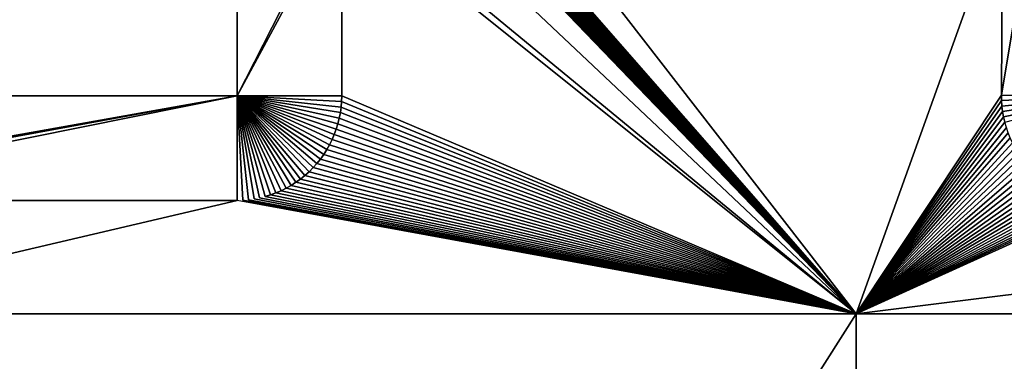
# Model space of a CAD drawing. Header units: metres. Extents: x 30502737 to 30502849, y 6949285 to 6949334.
# Tile 47 of 256: x 30502761.94 to 30502766.45, y 6949299.19 to 6949300.76. Entities that reach past the tile are written whole.
import ezdxf

# ---------------------------------------------------------------- set-up
doc = ezdxf.new("R2010")
doc.units = ezdxf.units.M
doc.layers.add('162400', color=1, linetype='Continuous', lineweight=0)

msp = doc.modelspace()

# ---------------------------------------------------------------- linework, layer by layer
at = {"layer": '162400', "linetype": 'ByBlock', "lineweight": -2}
for points in [[(30502773.4395, 6949300.6007, 77.38), (30502773.4406, 6949300.7776, 77.38), (30502763.4139, 6949311.3263, 77.38)], [(30502773.4395, 6949300.6007, 77.38), (30502763.4139, 6949311.3263, 77.38), (30502770.2824, 6949303.7387, 77.38)], [(30502766.937, 6949303.4086, 76.9), (30502766.4383, 6949300.4116, 77.38), (30502766.9183, 6949300.4086, 76.9)], [(30502766.4437, 6949301.2783, 77.38), (30502766.4383, 6949300.4116, 77.38), (30502766.937, 6949303.4086, 76.9)], [(30502763.4139, 6949302.4499, 77.38), (30502763.4139, 6949302.1053, 77.38), (30502765.7725, 6949299.4086, 77.38)], [(30502766.4437, 6949301.2783, 77.38), (30502763.4139, 6949302.4499, 77.38), (30502765.7725, 6949299.4086, 77.38)], [(30502763.4139, 6949302.1053, 77.38), (30502763.4139, 6949302.0986, 77.38), (30502765.7725, 6949299.4086, 77.38)], [(30502763.4139, 6949302.0986, 77.38), (30502763.4139, 6949302.0914, 77.38), (30502765.7725, 6949299.4086, 77.38)], [(30502763.4139, 6949302.0914, 77.38), (30502763.4139, 6949302.0839, 77.38), (30502765.7725, 6949299.4086, 77.38)], [(30502763.4139, 6949302.0839, 77.38), (30502763.4139, 6949302.0761, 77.38), (30502765.7725, 6949299.4086, 77.38)], [(30502763.4139, 6949302.0761, 77.38), (30502763.4139, 6949302.068, 77.38), (30502765.7725, 6949299.4086, 77.38)], [(30502763.4139, 6949302.068, 77.38), (30502763.4139, 6949302.0596, 77.38), (30502765.7725, 6949299.4086, 77.38)], [(30502763.4139, 6949302.0596, 77.38), (30502763.4139, 6949302.0509, 77.38), (30502765.7725, 6949299.4086, 77.38)], [(30502763.4139, 6949302.0509, 77.38), (30502763.4139, 6949302.042, 77.38), (30502765.7725, 6949299.4086, 77.38)], [(30502763.4139, 6949302.042, 77.38), (30502763.4139, 6949302.033, 77.38), (30502765.7725, 6949299.4086, 77.38)], [(30502763.4139, 6949302.033, 77.38), (30502763.4139, 6949302.0238, 77.38), (30502765.7725, 6949299.4086, 77.38)], [(30502763.4139, 6949302.0238, 77.38), (30502763.4139, 6949302.0144, 77.38), (30502765.7725, 6949299.4086, 77.38)], [(30502763.4139, 6949302.0144, 77.38), (30502763.4139, 6949302.005, 77.38), (30502765.7725, 6949299.4086, 77.38)], [(30502763.4139, 6949302.005, 77.38), (30502763.4139, 6949301.9955, 77.38), (30502765.7725, 6949299.4086, 77.38)], [(30502763.4139, 6949301.9955, 77.38), (30502763.4139, 6949301.9859, 77.38), (30502765.7725, 6949299.4086, 77.38)], [(30502763.4139, 6949301.9859, 77.38), (30502763.4139, 6949301.9764, 77.38), (30502765.7725, 6949299.4086, 77.38)], [(30502763.4139, 6949301.9764, 77.38), (30502763.4139, 6949301.9669, 77.38), (30502765.7725, 6949299.4086, 77.38)], [(30502763.4139, 6949301.9669, 77.38), (30502763.4139, 6949301.9574, 77.38), (30502765.7725, 6949299.4086, 77.38)], [(30502763.4139, 6949301.9574, 77.38), (30502763.4139, 6949301.948, 77.38), (30502765.7725, 6949299.4086, 77.38)], [(30502763.4139, 6949301.948, 77.38), (30502763.4139, 6949301.9388, 77.38), (30502765.7725, 6949299.4086, 77.38)], [(30502763.4139, 6949301.9388, 77.38), (30502763.4139, 6949301.9297, 77.38), (30502765.7725, 6949299.4086, 77.38)], [(30502763.4139, 6949301.9297, 77.38), (30502763.4139, 6949301.9208, 77.38), (30502765.7725, 6949299.4086, 77.38)], [(30502763.4139, 6949301.9208, 77.38), (30502763.4139, 6949301.9121, 77.38), (30502765.7725, 6949299.4086, 77.38)], [(30502763.4139, 6949301.9121, 77.38), (30502763.4139, 6949301.9036, 77.38), (30502765.7725, 6949299.4086, 77.38)], [(30502763.4139, 6949301.9036, 77.38), (30502763.4139, 6949301.8953, 77.38), (30502765.7725, 6949299.4086, 77.38)], [(30502763.4139, 6949301.8953, 77.38), (30502763.4139, 6949301.8874, 77.38), (30502765.7725, 6949299.4086, 77.38)], [(30502763.4139, 6949301.8874, 77.38), (30502763.4139, 6949301.8797, 77.38), (30502765.7725, 6949299.4086, 77.38)], [(30502763.4139, 6949301.8797, 77.38), (30502763.4139, 6949301.8724, 77.38), (30502765.7725, 6949299.4086, 77.38)], [(30502763.4139, 6949301.8724, 77.38), (30502763.4139, 6949301.8653, 77.38), (30502765.7725, 6949299.4086, 77.38)], [(30502763.4139, 6949301.8653, 77.38), (30502763.4139, 6949301.8587, 77.38), (30502765.7725, 6949299.4086, 77.38)], [(30502763.4139, 6949301.8587, 77.38), (30502763.4139, 6949301.6344, 77.38), (30502765.7725, 6949299.4086, 77.38)], [(30502763.4139, 6949301.6344, 77.38), (30502763.4139, 6949301.3521, 77.38), (30502765.7725, 6949299.4086, 77.38)], [(30502759.9207, 6949300.793, 76.9), (30502760.2378, 6949300.4086, 76.9), (30502762.9339, 6949301.3521, 76.9)], [(30502760.2378, 6949300.4086, 76.9), (30502762.9339, 6949300.4086, 76.9), (30502762.9339, 6949301.3521, 76.9)], [(30502763.4139, 6949301.2984, 77.38), (30502763.4139, 6949301.3521, 77.38), (30502762.9339, 6949300.4086, 76.9)], [(30502762.9339, 6949301.3521, 76.9), (30502762.9339, 6949300.4086, 76.9), (30502763.4139, 6949301.3521, 77.38)], [(30502763.4139, 6949301.3521, 77.38), (30502763.4139, 6949301.2984, 77.38), (30502765.7725, 6949299.4086, 77.38)], [(30502762.9339, 6949300.4086, 76.9), (30502763.4139, 6949300.4086, 77.38), (30502763.4139, 6949301.2984, 77.38)], [(30502763.4139, 6949301.2984, 77.38), (30502763.4139, 6949300.4086, 77.38), (30502765.7725, 6949299.4086, 77.38)], [(30502766.4383, 6949300.4116, 77.38), (30502766.4437, 6949301.2783, 77.38), (30502765.7725, 6949299.4086, 77.38)], [(30502760.2378, 6949300.4086, 76.9), (30502760.2378, 6949299.9286, 77.38), (30502762.9339, 6949300.4086, 76.9)], [(30502760.2378, 6949299.9286, 77.38), (30502760.3072, 6949299.9286, 77.38), (30502762.9339, 6949300.4086, 76.9)], [(30502760.3072, 6949299.9286, 77.38), (30502760.3073, 6949299.9286, 77.38), (30502762.9339, 6949300.4086, 76.9)], [(30502760.3073, 6949299.9286, 77.38), (30502760.3074, 6949299.9286, 77.38), (30502762.9339, 6949300.4086, 76.9)], [(30502760.3074, 6949299.9286, 77.38), (30502760.3075, 6949299.9286, 77.38), (30502762.9339, 6949300.4086, 76.9)], [(30502760.3075, 6949299.9286, 77.38), (30502760.3076, 6949299.9286, 77.38), (30502762.9339, 6949300.4086, 76.9)], [(30502760.3076, 6949299.9286, 77.38), (30502760.3078, 6949299.9286, 77.38), (30502762.9339, 6949300.4086, 76.9)], [(30502760.3078, 6949299.9286, 77.38), (30502760.3079, 6949299.9286, 77.38), (30502762.9339, 6949300.4086, 76.9)], [(30502760.3079, 6949299.9286, 77.38), (30502760.3081, 6949299.9286, 77.38), (30502762.9339, 6949300.4086, 76.9)], [(30502760.3081, 6949299.9286, 77.38), (30502760.3083, 6949299.9286, 77.38), (30502762.9339, 6949300.4086, 76.9)], [(30502760.3083, 6949299.9286, 77.38), (30502760.3085, 6949299.9286, 77.38), (30502762.9339, 6949300.4086, 76.9)], [(30502760.3085, 6949299.9286, 77.38), (30502760.3088, 6949299.9286, 77.38), (30502762.9339, 6949300.4086, 76.9)], [(30502760.3088, 6949299.9286, 77.38), (30502760.309, 6949299.9286, 77.38), (30502762.9339, 6949300.4086, 76.9)], [(30502760.309, 6949299.9286, 77.38), (30502760.3093, 6949299.9286, 77.38), (30502762.9339, 6949300.4086, 76.9)], [(30502760.3093, 6949299.9286, 77.38), (30502760.3096, 6949299.9286, 77.38), (30502762.9339, 6949300.4086, 76.9)], [(30502760.3096, 6949299.9286, 77.38), (30502760.31, 6949299.9286, 77.38), (30502762.9339, 6949300.4086, 76.9)], [(30502760.31, 6949299.9286, 77.38), (30502760.3103, 6949299.9286, 77.38), (30502762.9339, 6949300.4086, 76.9)], [(30502760.3103, 6949299.9286, 77.38), (30502760.3107, 6949299.9286, 77.38), (30502762.9339, 6949300.4086, 76.9)], [(30502760.3107, 6949299.9286, 77.38), (30502760.311, 6949299.9286, 77.38), (30502762.9339, 6949300.4086, 76.9)], [(30502760.311, 6949299.9286, 77.38), (30502760.3115, 6949299.9286, 77.38), (30502762.9339, 6949300.4086, 76.9)], [(30502760.3115, 6949299.9286, 77.38), (30502760.3118, 6949299.9286, 77.38), (30502762.9339, 6949300.4086, 76.9)], [(30502760.3118, 6949299.9286, 77.38), (30502760.3124, 6949299.9286, 77.38), (30502762.9339, 6949300.4086, 76.9)], [(30502760.3124, 6949299.9286, 77.38), (30502760.3127, 6949299.9286, 77.38), (30502762.9339, 6949300.4086, 76.9)], [(30502760.3127, 6949299.9286, 77.38), (30502760.3133, 6949299.9286, 77.38), (30502762.9339, 6949300.4086, 76.9)], [(30502760.3133, 6949299.9286, 77.38), (30502760.3136, 6949299.9286, 77.38), (30502762.9339, 6949300.4086, 76.9)], [(30502760.3136, 6949299.9286, 77.38), (30502760.3143, 6949299.9286, 77.38), (30502762.9339, 6949300.4086, 76.9)], [(30502760.3143, 6949299.9286, 77.38), (30502760.3154, 6949299.9286, 77.38), (30502762.9339, 6949300.4086, 76.9)], [(30502760.3154, 6949299.9286, 77.38), (30502760.3166, 6949299.9286, 77.38), (30502762.9339, 6949300.4086, 76.9)], [(30502760.3166, 6949299.9286, 77.38), (30502760.3178, 6949299.9286, 77.38), (30502762.9339, 6949300.4086, 76.9)], [(30502760.3178, 6949299.9286, 77.38), (30502760.319, 6949299.9286, 77.38), (30502762.9339, 6949300.4086, 76.9)], [(30502760.319, 6949299.9286, 77.38), (30502760.324, 6949299.9286, 77.38), (30502762.9339, 6949300.4086, 76.9)], [(30502760.324, 6949299.9286, 77.38), (30502760.5488, 6949299.9286, 77.38), (30502762.9339, 6949300.4086, 76.9)], [(30502760.5488, 6949299.9286, 77.38), (30502762.9339, 6949299.9286, 77.38), (30502762.9339, 6949300.4086, 76.9)], [(30502762.9599, 6949299.9294, 77.38), (30502762.9339, 6949300.4086, 76.9), (30502762.9339, 6949299.9286, 77.38)], [(30502762.9858, 6949299.9315, 77.38), (30502762.9339, 6949300.4086, 76.9), (30502762.9599, 6949299.9294, 77.38)], [(30502763.0116, 6949299.935, 77.38), (30502762.9339, 6949300.4086, 76.9), (30502762.9858, 6949299.9315, 77.38)], [(30502763.0371, 6949299.9399, 77.38), (30502762.9339, 6949300.4086, 76.9), (30502763.0116, 6949299.935, 77.38)], [(30502763.0623, 6949299.9461, 77.38), (30502762.9339, 6949300.4086, 76.9), (30502763.0371, 6949299.9399, 77.38)], [(30502763.0872, 6949299.9538, 77.38), (30502762.9339, 6949300.4086, 76.9), (30502763.0623, 6949299.9461, 77.38)], [(30502763.1116, 6949299.9627, 77.38), (30502762.9339, 6949300.4086, 76.9), (30502763.0872, 6949299.9538, 77.38)], [(30502763.1354, 6949299.973, 77.38), (30502762.9339, 6949300.4086, 76.9), (30502763.1116, 6949299.9627, 77.38)], [(30502763.1587, 6949299.9846, 77.38), (30502762.9339, 6949300.4086, 76.9), (30502763.1354, 6949299.973, 77.38)], [(30502763.1814, 6949299.9974, 77.38), (30502762.9339, 6949300.4086, 76.9), (30502763.1587, 6949299.9846, 77.38)], [(30502763.2033, 6949300.0114, 77.38), (30502762.9339, 6949300.4086, 76.9), (30502763.1814, 6949299.9974, 77.38)], [(30502763.2244, 6949300.0265, 77.38), (30502762.9339, 6949300.4086, 76.9), (30502763.2033, 6949300.0114, 77.38)], [(30502763.2446, 6949300.0428, 77.38), (30502762.9339, 6949300.4086, 76.9), (30502763.2244, 6949300.0265, 77.38)], [(30502763.264, 6949300.0602, 77.38), (30502762.9339, 6949300.4086, 76.9), (30502763.2446, 6949300.0428, 77.38)], [(30502763.2824, 6949300.0786, 77.38), (30502762.9339, 6949300.4086, 76.9), (30502763.264, 6949300.0602, 77.38)], [(30502763.2997, 6949300.0979, 77.38), (30502762.9339, 6949300.4086, 76.9), (30502763.2824, 6949300.0786, 77.38)], [(30502763.316, 6949300.1182, 77.38), (30502762.9339, 6949300.4086, 76.9), (30502763.2997, 6949300.0979, 77.38)], [(30502763.3312, 6949300.1393, 77.38), (30502762.9339, 6949300.4086, 76.9), (30502763.316, 6949300.1182, 77.38)], [(30502763.3452, 6949300.1612, 77.38), (30502762.9339, 6949300.4086, 76.9), (30502763.3312, 6949300.1393, 77.38)], [(30502763.358, 6949300.1838, 77.38), (30502762.9339, 6949300.4086, 76.9), (30502763.3452, 6949300.1612, 77.38)], [(30502763.3695, 6949300.2071, 77.38), (30502762.9339, 6949300.4086, 76.9), (30502763.358, 6949300.1838, 77.38)], [(30502763.3798, 6949300.231, 77.38), (30502762.9339, 6949300.4086, 76.9), (30502763.3695, 6949300.2071, 77.38)], [(30502763.3888, 6949300.2554, 77.38), (30502762.9339, 6949300.4086, 76.9), (30502763.3798, 6949300.231, 77.38)], [(30502763.3964, 6949300.2802, 77.38), (30502762.9339, 6949300.4086, 76.9), (30502763.3888, 6949300.2554, 77.38)], [(30502763.4027, 6949300.3055, 77.38), (30502762.9339, 6949300.4086, 76.9), (30502763.3964, 6949300.2802, 77.38)], [(30502763.4076, 6949300.331, 77.38), (30502762.9339, 6949300.4086, 76.9), (30502763.4027, 6949300.3055, 77.38)], [(30502763.4111, 6949300.3567, 77.38), (30502762.9339, 6949300.4086, 76.9), (30502763.4076, 6949300.331, 77.38)], [(30502763.4132, 6949300.3827, 77.38), (30502762.9339, 6949300.4086, 76.9), (30502763.4111, 6949300.3567, 77.38)], [(30502763.4132, 6949300.3827, 77.38), (30502763.4139, 6949300.4086, 77.38), (30502762.9339, 6949300.4086, 76.9)], [(30502763.4139, 6949300.4086, 77.38), (30502763.4132, 6949300.3827, 77.38), (30502765.7725, 6949299.4086, 77.38)], [(30502766.4388, 6949300.3864, 77.38), (30502766.4383, 6949300.4116, 77.38), (30502765.7725, 6949299.4086, 77.38)], [(30502766.4388, 6949300.3864, 77.38), (30502766.9183, 6949300.4086, 76.9), (30502766.4383, 6949300.4116, 77.38)], [(30502766.4406, 6949300.3613, 77.38), (30502766.9183, 6949300.4086, 76.9), (30502766.4388, 6949300.3864, 77.38)], [(30502766.4438, 6949300.3362, 77.38), (30502766.9183, 6949300.4086, 76.9), (30502766.4406, 6949300.3613, 77.38)], [(30502766.4482, 6949300.3114, 77.38), (30502766.9183, 6949300.4086, 76.9), (30502766.4438, 6949300.3362, 77.38)], [(30502766.454, 6949300.2868, 77.38), (30502766.9183, 6949300.4086, 76.9), (30502766.4482, 6949300.3114, 77.38)], [(30502763.4111, 6949300.3567, 77.38), (30502763.4076, 6949300.331, 77.38), (30502765.7725, 6949299.4086, 77.38)], [(30502763.4132, 6949300.3827, 77.38), (30502763.4111, 6949300.3567, 77.38), (30502765.7725, 6949299.4086, 77.38)], [(30502766.4406, 6949300.3613, 77.38), (30502766.4388, 6949300.3864, 77.38), (30502765.7725, 6949299.4086, 77.38)], [(30502766.4438, 6949300.3362, 77.38), (30502766.4406, 6949300.3613, 77.38), (30502765.7725, 6949299.4086, 77.38)], [(30502763.4076, 6949300.331, 77.38), (30502763.4027, 6949300.3055, 77.38), (30502765.7725, 6949299.4086, 77.38)], [(30502766.4482, 6949300.3114, 77.38), (30502766.4438, 6949300.3362, 77.38), (30502765.7725, 6949299.4086, 77.38)], [(30502766.454, 6949300.2868, 77.38), (30502766.4482, 6949300.3114, 77.38), (30502765.7725, 6949299.4086, 77.38)], [(30502763.3964, 6949300.2802, 77.38), (30502763.3888, 6949300.2554, 77.38), (30502765.7725, 6949299.4086, 77.38)], [(30502763.4027, 6949300.3055, 77.38), (30502763.3964, 6949300.2802, 77.38), (30502765.7725, 6949299.4086, 77.38)], [(30502766.461, 6949300.2626, 77.38), (30502766.454, 6949300.2868, 77.38), (30502765.7725, 6949299.4086, 77.38)], [(30502766.4693, 6949300.2388, 77.38), (30502766.461, 6949300.2626, 77.38), (30502765.7725, 6949299.4086, 77.38)], [(30502763.3798, 6949300.231, 77.38), (30502763.3695, 6949300.2071, 77.38), (30502765.7725, 6949299.4086, 77.38)], [(30502763.3888, 6949300.2554, 77.38), (30502763.3798, 6949300.231, 77.38), (30502765.7725, 6949299.4086, 77.38)], [(30502766.4789, 6949300.2154, 77.38), (30502766.4693, 6949300.2388, 77.38), (30502765.7725, 6949299.4086, 77.38)], [(30502763.358, 6949300.1838, 77.38), (30502763.3452, 6949300.1612, 77.38), (30502765.7725, 6949299.4086, 77.38)], [(30502763.3695, 6949300.2071, 77.38), (30502763.358, 6949300.1838, 77.38), (30502765.7725, 6949299.4086, 77.38)], [(30502766.4896, 6949300.1926, 77.38), (30502766.4789, 6949300.2154, 77.38), (30502765.7725, 6949299.4086, 77.38)], [(30502766.5016, 6949300.1704, 77.38), (30502766.4896, 6949300.1926, 77.38), (30502765.7725, 6949299.4086, 77.38)], [(30502763.3312, 6949300.1393, 77.38), (30502763.316, 6949300.1182, 77.38), (30502765.7725, 6949299.4086, 77.38)], [(30502763.3452, 6949300.1612, 77.38), (30502763.3312, 6949300.1393, 77.38), (30502765.7725, 6949299.4086, 77.38)], [(30502766.5147, 6949300.1488, 77.38), (30502766.5016, 6949300.1704, 77.38), (30502765.7725, 6949299.4086, 77.38)], [(30502766.5289, 6949300.128, 77.38), (30502766.5147, 6949300.1488, 77.38), (30502765.7725, 6949299.4086, 77.38)], [(30502766.5442, 6949300.1079, 77.38), (30502766.5289, 6949300.128, 77.38), (30502765.7725, 6949299.4086, 77.38)], [(30502763.2997, 6949300.0979, 77.38), (30502763.2824, 6949300.0786, 77.38), (30502765.7725, 6949299.4086, 77.38)], [(30502763.316, 6949300.1182, 77.38), (30502763.2997, 6949300.0979, 77.38), (30502765.7725, 6949299.4086, 77.38)], [(30502766.5605, 6949300.0887, 77.38), (30502766.5442, 6949300.1079, 77.38), (30502765.7725, 6949299.4086, 77.38)], [(30502766.5778, 6949300.0703, 77.38), (30502766.5605, 6949300.0887, 77.38), (30502765.7725, 6949299.4086, 77.38)], [(30502763.2446, 6949300.0428, 77.38), (30502763.2244, 6949300.0265, 77.38), (30502765.7725, 6949299.4086, 77.38)], [(30502763.264, 6949300.0602, 77.38), (30502763.2446, 6949300.0428, 77.38), (30502765.7725, 6949299.4086, 77.38)], [(30502763.2824, 6949300.0786, 77.38), (30502763.264, 6949300.0602, 77.38), (30502765.7725, 6949299.4086, 77.38)], [(30502766.596, 6949300.0529, 77.38), (30502766.5778, 6949300.0703, 77.38), (30502765.7725, 6949299.4086, 77.38)], [(30502766.6152, 6949300.0364, 77.38), (30502766.596, 6949300.0529, 77.38), (30502765.7725, 6949299.4086, 77.38)], [(30502766.6352, 6949300.021, 77.38), (30502766.6152, 6949300.0364, 77.38), (30502765.7725, 6949299.4086, 77.38)], [(30502763.1814, 6949299.9974, 77.38), (30502763.1587, 6949299.9846, 77.38), (30502765.7725, 6949299.4086, 77.38)], [(30502763.2033, 6949300.0114, 77.38), (30502763.1814, 6949299.9974, 77.38), (30502765.7725, 6949299.4086, 77.38)], [(30502763.2244, 6949300.0265, 77.38), (30502763.2033, 6949300.0114, 77.38), (30502765.7725, 6949299.4086, 77.38)], [(30502766.6559, 6949300.0067, 77.38), (30502766.6352, 6949300.021, 77.38), (30502765.7725, 6949299.4086, 77.38)], [(30502766.6774, 6949299.9935, 77.38), (30502766.6559, 6949300.0067, 77.38), (30502765.7725, 6949299.4086, 77.38)], [(30502766.6995, 6949299.9814, 77.38), (30502766.6774, 6949299.9935, 77.38), (30502765.7725, 6949299.4086, 77.38)], [(30502763.0623, 6949299.9461, 77.38), (30502763.0371, 6949299.9399, 77.38), (30502765.7725, 6949299.4086, 77.38)], [(30502763.0872, 6949299.9538, 77.38), (30502763.0623, 6949299.9461, 77.38), (30502765.7725, 6949299.4086, 77.38)], [(30502763.1116, 6949299.9627, 77.38), (30502763.0872, 6949299.9538, 77.38), (30502765.7725, 6949299.4086, 77.38)], [(30502763.1354, 6949299.973, 77.38), (30502763.1116, 6949299.9627, 77.38), (30502765.7725, 6949299.4086, 77.38)], [(30502763.1587, 6949299.9846, 77.38), (30502763.1354, 6949299.973, 77.38), (30502765.7725, 6949299.4086, 77.38)], [(30502766.7223, 6949299.9705, 77.38), (30502766.6995, 6949299.9814, 77.38), (30502765.7725, 6949299.4086, 77.38)], [(30502766.7456, 6949299.9608, 77.38), (30502766.7223, 6949299.9705, 77.38), (30502765.7725, 6949299.4086, 77.38)], [(30502766.7694, 6949299.9523, 77.38), (30502766.7456, 6949299.9608, 77.38), (30502765.7725, 6949299.4086, 77.38)], [(30502766.7935, 6949299.9451, 77.38), (30502766.7694, 6949299.9523, 77.38), (30502765.7725, 6949299.4086, 77.38)], [(30502760.5488, 6949299.9286, 77.38), (30502760.7158, 6949299.4086, 77.38), (30502762.9339, 6949299.9286, 77.38)], [(30502762.9339, 6949299.9286, 77.38), (30502760.7158, 6949299.4086, 77.38), (30502765.7725, 6949299.4086, 77.38)], [(30502762.9599, 6949299.9294, 77.38), (30502762.9339, 6949299.9286, 77.38), (30502765.7725, 6949299.4086, 77.38)], [(30502762.9858, 6949299.9315, 77.38), (30502762.9599, 6949299.9294, 77.38), (30502765.7725, 6949299.4086, 77.38)], [(30502763.0116, 6949299.935, 77.38), (30502762.9858, 6949299.9315, 77.38), (30502765.7725, 6949299.4086, 77.38)], [(30502763.0371, 6949299.9399, 77.38), (30502763.0116, 6949299.935, 77.38), (30502765.7725, 6949299.4086, 77.38)], [(30502766.8181, 6949299.9392, 77.38), (30502766.7935, 6949299.9451, 77.38), (30502765.7725, 6949299.4086, 77.38)], [(30502766.8429, 6949299.9346, 77.38), (30502766.8181, 6949299.9392, 77.38), (30502765.7725, 6949299.4086, 77.38)], [(30502766.8679, 6949299.9313, 77.38), (30502766.8429, 6949299.9346, 77.38), (30502765.7725, 6949299.4086, 77.38)], [(30502766.893, 6949299.9293, 77.38), (30502766.8679, 6949299.9313, 77.38), (30502765.7725, 6949299.4086, 77.38)], [(30502766.9183, 6949299.9286, 77.38), (30502766.893, 6949299.9293, 77.38), (30502765.7725, 6949299.4086, 77.38)], [(30502766.9183, 6949299.9286, 77.38), (30502765.7725, 6949299.4086, 77.38), (30502769.9339, 6949299.9286, 77.38)], [(30502769.9339, 6949299.9286, 77.38), (30502765.7725, 6949299.4086, 77.38), (30502774.5537, 6949299.4086, 77.38)], [(30502765.7725, 6949299.4086, 77.38), (30502760.7158, 6949291.4434, 81.3626), (30502765.7725, 6949291.3816, 81.3935)], [(30502765.7725, 6949299.4086, 77.38), (30502760.7158, 6949299.4086, 77.38), (30502760.7158, 6949291.4434, 81.3626)], [(30502774.5537, 6949299.4086, 77.38), (30502765.7725, 6949291.3816, 81.3935), (30502774.5537, 6949291.269, 81.4498)], [(30502774.5537, 6949299.4086, 77.38), (30502765.7725, 6949299.4086, 77.38), (30502765.7725, 6949291.3816, 81.3935)]]:
    msp.add_3dface(points, dxfattribs=at)

doc.saveas('drawing.dxf')
